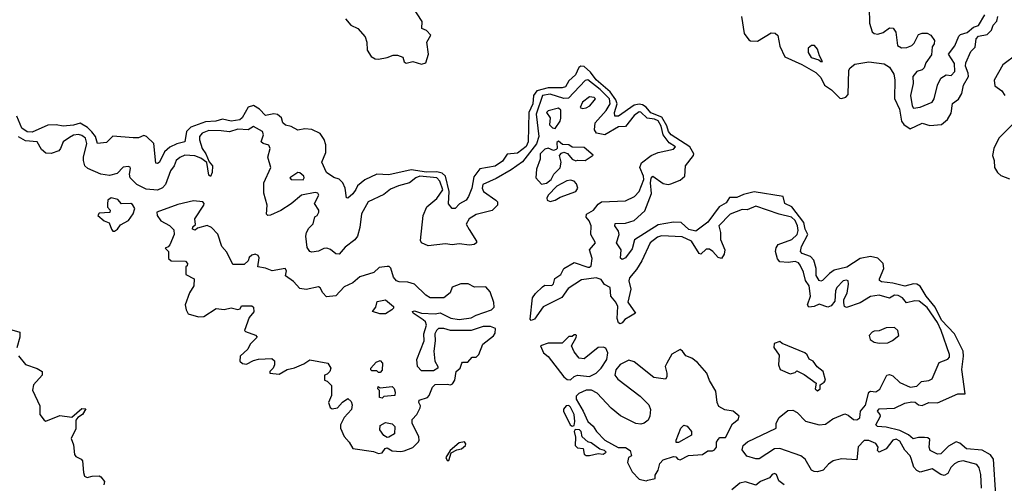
# Model space of a CAD drawing. Extents: x 2293830 to 2387798, y 66850 to 233222.
# Tile 153 of 192: x 2359112 to 2364855, y 183774 to 186476. Entities that reach past the tile are written whole.
import ezdxf

# ---------------------------------------------------------------- set-up
doc = ezdxf.new("R2010")
doc.units = 0

msp = doc.modelspace()

# ---------------------------------------------------------------- linework, layer by layer
at = {"layer": '0CON05XD'}
for points in [[(2361011.2, 186481.2), (2361043.4, 186443.4), (2361083.1, 186425), (2361126.6, 186376.6), (2361137.5, 186345), (2361138.8, 186298.8), (2361161.6, 186261.6), (2361185, 186247.5), (2361205, 186245.5), (2361255, 186255.6), (2361290, 186270), (2361315, 186270), (2361347.1, 186257.1), (2361355, 186231.2), (2361365, 186222.7), (2361405, 186232.9), (2361455, 186216.7), (2361481.1, 186225), (2361495.9, 186275), (2361485.7, 186344.3), (2361510, 186385), (2361485, 186412.5), (2361457.5, 186425), (2361458.8, 186465), (2361400, 186555)], [(2364066.7, 186545), (2364068, 186455), (2364084, 186405), (2364096.7, 186395), (2364117.4, 186392.6), (2364148.1, 186401.9), (2364185, 186428.2), (2364206.5, 186426.5), (2364222.8, 186402.8), (2364232.7, 186325), (2364255, 186311.5), (2364286.2, 186313.8), (2364315, 186325.7), (2364330, 186340), (2364355, 186389.4), (2364375, 186397.5), (2364405, 186398.5), (2364426.6, 186386.6), (2364448.6, 186355), (2364445.8, 186335), (2364435, 186317.5), (2364429.5, 186270.5), (2364398, 186225), (2364387.5, 186195), (2364375.4, 186184.6), (2364345, 186174.4), (2364320.5, 186145), (2364324, 186105), (2364308.1, 186035), (2364316.7, 185975), (2364325, 185961.2), (2364365, 185966.2), (2364434.2, 185995.8), (2364445.7, 186014.3), (2364465.8, 186095), (2364484.4, 186135.6), (2364515, 186153.8), (2364545, 186150), (2364566.2, 186173.8), (2364565, 186221.2), (2364530, 186275), (2364565.9, 186324.1), (2364589.3, 186380.7), (2364599.8, 186390.2), (2364638.8, 186401.2), (2364675, 186432.5), (2364705, 186442.2), (2364740.5, 186505)], [(2363322.3, 186495), (2363336.7, 186395), (2363365, 186358), (2363375, 186352.6), (2363415, 186351.6), (2363495, 186399.6), (2363517.6, 186397.6), (2363533.2, 186383.2), (2363545, 186322), (2363575, 186260.4), (2363674.3, 186215), (2363755, 186168.2), (2363785, 186139.2), (2363805.9, 186095), (2363846.7, 186066.7), (2363895, 186018.8), (2363905, 186016.2), (2363930, 186025), (2363945, 186040), (2363948.8, 186181.2), (2363956, 186195), (2363983.6, 186216.4), (2364065, 186230.8), (2364155, 186218), (2364185, 186200), (2364211.3, 186158.7), (2364216.6, 186125), (2364215, 186017.5), (2364244, 185954), (2364255.2, 185885.2), (2364269.1, 185865), (2364305, 185840), (2364375, 185872.5), (2364421.2, 185858.8), (2364488.8, 185865), (2364523.3, 185895), (2364545, 185932.2), (2364551.9, 185988.1), (2364587.2, 186012.8), (2364607.9, 186045), (2364616.8, 186095), (2364645.7, 186145), (2364644.7, 186165), (2364628.4, 186205), (2364629.7, 186225), (2364659.6, 186290.4), (2364684.6, 186315), (2364690, 186365), (2364705, 186379.7), (2364755, 186390.6), (2364780, 186415), (2364790.9, 186445), (2364811.9, 186468.1), (2364818.1, 186495)], [(2363785, 186232), (2363795, 186233.3), (2363776.7, 186265), (2363766.2, 186305), (2363747.5, 186325), (2363730, 186325), (2363710.7, 186309.3), (2363710, 186285), (2363728, 186255), (2363772.3, 186242.3), (2363785, 186232)], [(2364930, 186275), (2364847.2, 186212.8), (2364796.2, 186123.8), (2364800.5, 186090.5), (2364840.6, 186060.6), (2364858.1, 186035)], [(2364805.8, 183705), (2364791.7, 183915), (2364775, 183940.6), (2364725, 183967.4), (2364635, 183974.5), (2364595, 184008.7), (2364575, 184015.6), (2364529.2, 183990.8), (2364485, 183945.6), (2364465, 183943.5), (2364421.9, 183965), (2364416.4, 183985), (2364420, 184030), (2364409.1, 184039.1), (2364388.6, 184041.4), (2364355, 184041.2), (2364322.4, 184032.4), (2364296.1, 184056.1), (2364245, 184081.1), (2364165, 184102), (2364115, 184104.6), (2364105.7, 184115), (2364131.9, 184165), (2364131.4, 184175), (2364116.2, 184195), (2364125, 184207.1), (2364215, 184211.9), (2364275, 184241.9), (2364315, 184247.9), (2364335, 184246.2), (2364355, 184232.3), (2364375, 184227.8), (2364415, 184244.6), (2364465, 184242.5), (2364584.2, 184295.8), (2364627.5, 184295), (2364606.8, 184436.8), (2364617.4, 184515), (2364614.8, 184545), (2364563.5, 184645), (2364489.4, 184725), (2364450.8, 184800.8), (2364399.8, 184865), (2364363.2, 184923.2), (2364345.2, 184935.2), (2364325, 184937.1), (2364275, 184922.2), (2364205, 184940.3), (2364138.3, 184948.3), (2364126.4, 184956.4), (2364126, 184965), (2364151.8, 185025), (2364148.2, 185055), (2364116.5, 185086.5), (2364075, 185096), (2364015, 185083.6), (2363936.8, 185033.2), (2363863, 185017), (2363835, 184997.5), (2363795, 184956.2), (2363785, 184952), (2363775, 184956.2), (2363756.9, 184985), (2363757.3, 185025), (2363744.4, 185075), (2363725, 185095.5), (2363675, 185112.5), (2363665.6, 185125), (2363672.1, 185155), (2363709.5, 185225), (2363693.4, 185255), (2363686.4, 185295), (2363615.4, 185385.4), (2363575.5, 185405.5), (2363565.2, 185445.2), (2363395, 185472.6), (2363333.6, 185456.4), (2363295, 185439.2), (2363251.1, 185438.9), (2363232.2, 185407.8), (2363191.5, 185385), (2363125, 185295.7), (2363055, 185244), (2363015, 185254), (2362970, 185295), (2362926, 185296), (2362835, 185280), (2362697.9, 185192.1), (2362685, 185140), (2362645, 185088.8), (2362625, 185078.8), (2362616.4, 185086.4), (2362620.7, 185135), (2362593.1, 185175), (2362609.2, 185225), (2362604.3, 185244.3), (2362584, 185275), (2362585, 185287.5), (2362645, 185290), (2362695, 185306.5), (2362757.5, 185362.5), (2362796.9, 185463.1), (2362791.2, 185525), (2362795, 185552.5), (2362805, 185563.3), (2362865, 185522.2), (2362895, 185515.6), (2362910.4, 185519.6), (2362965, 185540), (2362991.2, 185565), (2362996, 185625), (2363042.5, 185685), (2363044.5, 185695), (2363020, 185735), (2362911.7, 185805), (2362895.6, 185825), (2362886.5, 185856.5), (2362857.1, 185907.1), (2362793.4, 185933.4), (2362766, 185966), (2362745, 185979.1), (2362725, 185982.8), (2362695, 185977.1), (2362605, 185914.6), (2362583.3, 185913.3), (2362581.5, 185935), (2362597.4, 185985), (2362589.6, 186009.6), (2362555.4, 186055.4), (2362475, 186124.8), (2362440.3, 186170.3), (2362405, 186203.6), (2362385.2, 186204.8), (2362373.5, 186196.5), (2362352.9, 186155), (2362315, 186120), (2362295, 186084.1), (2362275, 186078.9), (2362195, 186079.6), (2362129.1, 186060.9), (2362109.6, 186035), (2362105.2, 185985.2), (2362082.2, 185935), (2362077.7, 185765), (2362065, 185736.2), (2362015, 185697.5), (2361955, 185692), (2361927.8, 185652.2), (2361885, 185622.9), (2361795, 185607.8), (2361760.6, 185559.4), (2361749.1, 185495), (2361730, 185445), (2361715, 185423.8), (2361677, 185403), (2361651.2, 185375), (2361634.4, 185375), (2361612.7, 185402.7), (2361616.7, 185475), (2361594.9, 185564.9), (2361575, 185581.1), (2361545, 185588.4), (2361485, 185587.3), (2361395, 185601.1), (2361265, 185571.9), (2361195, 185575.7), (2361125, 185542.5), (2361082.5, 185507.5), (2361073.3, 185486.7), (2361055, 185461.2), (2361025, 185436.7), (2361017.5, 185437.5), (2361010.6, 185495), (2360997.5, 185525), (2360975, 185545.9), (2360945, 185556.9), (2360900.9, 185585), (2360874.6, 185645), (2360897.5, 185702.5), (2360897, 185747), (2360888.4, 185778.4), (2360865, 185812.9), (2360815, 185836.8), (2360775, 185839.4), (2360735, 185832.5), (2360695, 185853.8), (2360662.3, 185862.3), (2360647.5, 185875), (2360638.8, 185905), (2360615, 185924.3), (2360595, 185928.2), (2360545, 185918), (2360511.4, 185955), (2360475.9, 185975.9), (2360444, 185966), (2360410, 185905), (2360395, 185892.6), (2360345, 185884.8), (2360295, 185895.4), (2360255.2, 185884.8), (2360195, 185881.4), (2360110.4, 185849.6), (2360084.4, 185825), (2360075, 185764.2), (2360027.8, 185752.2), (2359987.4, 185732.6), (2359956.7, 185705), (2359945, 185680), (2359925, 185643.3), (2359915, 185637.5), (2359905, 185640), (2359894.3, 185754.3), (2359850.8, 185795), (2359835, 185800.5), (2359805, 185788.2), (2359773.4, 185786.6), (2359655, 185796.7), (2359618.9, 185761.1), (2359565, 185754), (2359553.8, 185795), (2359532.7, 185822.7), (2359507.4, 185847.4), (2359465, 185873.1), (2359425, 185861.1), (2359365, 185855.3), (2359325, 185863.1), (2359275, 185861.1), (2359185, 185820.4), (2359155, 185821.8), (2359125, 185844.4), (2359094.4, 185914.4)], [(2364722.5, 183745), (2364717.5, 183825), (2364708.8, 183865), (2364694.1, 183884.1), (2364614.3, 183904.3), (2364585, 183900), (2364565, 183886.9), (2364543.1, 183866.9), (2364525, 183832), (2364505, 183820), (2364483.8, 183825), (2364435, 183858.6), (2364365, 183839.2), (2364345, 183849.2), (2364327.9, 183867.9), (2364311.7, 183918.3), (2364306.2, 183935), (2364275, 183968), (2364245, 184018.8), (2364225, 184030.8), (2364204, 184025), (2364165, 183974.4), (2364125, 183956.2), (2364114.5, 183964.5), (2364120, 183985), (2364105.6, 184005.6), (2364065, 184023.5), (2364037.5, 184022.5), (2364002.7, 183987.3), (2363995, 183910), (2363905, 183916), (2363857.5, 183905), (2363828.6, 183885), (2363798.7, 183851.3), (2363765, 183840.8), (2363745, 183842), (2363730.3, 183850.3), (2363694.1, 183914.1), (2363667.5, 183935), (2363545, 183977.5), (2363515, 183974), (2363425, 183917.1), (2363405, 183917.1), (2363352.9, 183932.9), (2363325, 183970), (2363331.2, 183995), (2363356.7, 184015), (2363523.3, 184095), (2363523.8, 184125), (2363541.6, 184158.4), (2363591.3, 184198.7), (2363620.9, 184200.9), (2363646.4, 184186.4), (2363695, 184137.1), (2363775, 184114.6), (2363811.2, 184118.8), (2363855, 184150.6), (2363925, 184178.8), (2363945, 184171.2), (2363975.4, 184145.4), (2363995, 184144.2), (2364012.3, 184155), (2364015.6, 184195), (2364045, 184228.8), (2364065, 184304.3), (2364075, 184310.5), (2364105, 184307.5), (2364128.3, 184321.7), (2364170, 184405), (2364185, 184408.6), (2364205, 184400.8), (2364245, 184361.2), (2364305, 184333.4), (2364345, 184340), (2364372.5, 184367.5), (2364415, 184373.8), (2364435, 184383.6), (2364475, 184478), (2364525, 184497.9), (2364535, 184510), (2364535.4, 184525), (2364487.3, 184665), (2364465, 184712), (2364405, 184798), (2364358.6, 184835), (2364332.7, 184837.3), (2364285, 184826.4), (2364261.1, 184855), (2364235, 184868.9), (2364215, 184870.7), (2364185, 184852.2), (2364125, 184870.8), (2364075, 184862.2), (2364015, 184825.8), (2363935, 184798.8), (2363923.3, 184805), (2363918, 184825), (2363918.8, 184845), (2363937.6, 184882.4), (2363945.8, 184935), (2363943.6, 184953.6), (2363935, 184957.5), (2363915, 184953.8), (2363878, 184915), (2363870, 184895), (2363866, 184835), (2363845, 184808), (2363825, 184801.4), (2363775, 184817.5), (2363745, 184804.4), (2363715, 184800), (2363707.5, 184815), (2363725.4, 184864.6), (2363716.9, 184925), (2363695.4, 184955.4), (2363683.6, 185005), (2363665.1, 185045.1), (2363655, 185058.4), (2363635, 185066.7), (2363595, 185061.7), (2363545.5, 185065.5), (2363532.1, 185082.1), (2363520, 185125), (2363524.1, 185145.9), (2363536.7, 185165), (2363615, 185195.4), (2363647.5, 185225), (2363652.4, 185247.6), (2363648.7, 185275), (2363635, 185305.5), (2363613.3, 185325), (2363541.9, 185341.9), (2363405, 185390), (2363355, 185367.3), (2363325, 185368.9), (2363255, 185342.1), (2363190.5, 185275), (2363200, 185235), (2363200.3, 185195), (2363224.3, 185135), (2363220.9, 185109.1), (2363205, 185084), (2363185, 185090), (2363155, 185126), (2363135, 185139.2), (2363115, 185139.2), (2363085, 185110), (2363075, 185113.8), (2363030.4, 185185), (2362975, 185211), (2362855, 185217.1), (2362831.4, 185208.6), (2362789.1, 185175), (2362740, 185070), (2362709.8, 185020.2), (2362668.7, 184971.3), (2362665.6, 184955), (2362676.2, 184905), (2362658.8, 184828.8), (2362703.3, 184765), (2362675, 184748.1), (2362642, 184728), (2362625, 184709.2), (2362615, 184704.3), (2362605, 184709.2), (2362596.5, 184735), (2362600.8, 184805), (2362589.1, 184829.1), (2362559.2, 184865), (2362555.4, 184915), (2362522.9, 184932.9), (2362502.5, 184962.5), (2362475, 184971.8), (2362389.2, 184960.8), (2362310.8, 184909.2), (2362273.6, 184856.4), (2362165, 184801.8), (2362115, 184730), (2362095, 184723.3), (2362090, 184730), (2362103.5, 184855), (2362119.9, 184880.1), (2362160.8, 184919.2), (2362175, 184929.2), (2362215, 184926.5), (2362225, 184936), (2362232.7, 184967.3), (2362268.8, 184991.2), (2362285.7, 185025), (2362345, 185061.5), (2362425, 185034.3), (2362435, 185032.9), (2362445, 185040.8), (2362450.5, 185085), (2362435.8, 185135), (2362470, 185175), (2362443.8, 185225), (2362444.2, 185275), (2362433.2, 185303.2), (2362416.2, 185325), (2362418.3, 185341.7), (2362458.8, 185365), (2362485, 185400), (2362505, 185414.3), (2362645, 185420.8), (2362698.8, 185445), (2362725, 185474), (2362752.1, 185545), (2362749.6, 185565), (2362728.5, 185615), (2362738.4, 185641.6), (2362795, 185684.6), (2362835, 185701.5), (2362925, 185721.2), (2362936.2, 185735), (2362899.1, 185759.1), (2362864.8, 185804.8), (2362852.7, 185855), (2362835.7, 185885.7), (2362815, 185896.4), (2362772.7, 185902.7), (2362735, 185936.7), (2362725, 185938.9), (2362695, 185918.6), (2362645, 185854.5), (2362605, 185851.2), (2362525, 185804.4), (2362475.6, 185815.6), (2362464.5, 185834.5), (2362468.9, 185875), (2362532.4, 185947.6), (2362556.6, 185985), (2362551.6, 186015), (2362498.5, 186068.5), (2362425, 186125.6), (2362409.2, 186120.8), (2362312.1, 186017.9), (2362285, 186017.7), (2362205, 186043), (2362160.4, 186035), (2362125.2, 185925), (2362140.4, 185795), (2362126.9, 185753.1), (2362045, 185647.7), (2361979.3, 185600.7), (2361890.4, 185549.6), (2361813.9, 185516.1), (2361808.5, 185495), (2361816.9, 185475), (2361888.8, 185425), (2361898, 185415), (2361898, 185395), (2361866.7, 185363.3), (2361775, 185340), (2361734.3, 185315), (2361716.9, 185285), (2361732.5, 185252.5), (2361775.6, 185185), (2361776, 185175), (2361762.5, 185165), (2361735, 185161.1), (2361675, 185169.1), (2361635, 185164.4), (2361595, 185169.4), (2361495, 185158.6), (2361455.8, 185175.8), (2361448.8, 185188.8), (2361464.4, 185335), (2361486, 185385), (2361545, 185434.4), (2361579.7, 185485), (2361562.2, 185535), (2361545, 185554.7), (2361445, 185564.7), (2361422.2, 185555), (2361385, 185524.3), (2361321.9, 185508.1), (2361275, 185488.8), (2361235, 185457.7), (2361144.7, 185415.3), (2361105.4, 185345), (2361096, 185265), (2361082.5, 185215), (2361066.2, 185193.8), (2361009.3, 185150.7), (2360975, 185108.8)], [(2362395, 185958.8), (2362415, 185962), (2362436.7, 185975), (2362462.5, 186005), (2362470, 186015), (2362463, 186023), (2362435, 186026.2), (2362394, 185995), (2362380, 185965), (2362395, 185958.8)], [(2362235, 185842.5), (2362264.2, 185885), (2362267.8, 185902.2), (2362268.3, 185948.3), (2362255, 185960), (2362195, 185945.8), (2362184.4, 185935), (2362206, 185905), (2362203, 185863), (2362220, 185845), (2362235, 185842.5)], [(2360975, 185108.8), (2360955, 185111.2), (2360925, 185136.2), (2360903.9, 185143.9), (2360885, 185142), (2360855, 185126.2), (2360815, 185121.2), (2360804.2, 185124.2), (2360787.7, 185147.7), (2360780.8, 185215), (2360784.2, 185235.8), (2360798.1, 185261.9), (2360823.1, 185286.9), (2360833.5, 185326.5), (2360846, 185335), (2360857.1, 185355), (2360856.4, 185366.4), (2360831.2, 185405), (2360857, 185453), (2360850, 185465), (2360835, 185469.4), (2360755, 185453.3), (2360695, 185403.8), (2360635, 185364.2), (2360575, 185336.2), (2360560, 185335), (2360551.7, 185341.7), (2360554.3, 185395), (2360535.6, 185465), (2360535.8, 185525), (2360577.5, 185615), (2360558.5, 185675), (2360573.5, 185725), (2360564, 185745), (2360531.2, 185755), (2360520, 185765), (2360533.8, 185805), (2360528.8, 185825), (2360475.6, 185854.4), (2360445, 185833.5), (2360385, 185838.7), (2360335, 185822.3), (2360287.8, 185827.8), (2360215, 185829.6), (2360175.4, 185814.6), (2360161.1, 185795), (2360160, 185775), (2360175.4, 185725.4), (2360196.7, 185695), (2360217.5, 185647.5), (2360235.8, 185625), (2360233.8, 185585), (2360225, 185562), (2360215, 185570), (2360203.3, 185643.3), (2360168.2, 185668.2), (2360132.4, 185682.4), (2360075, 185686.4), (2360045, 185672.9), (2360024.8, 185655.2), (2360012.5, 185625), (2359991.1, 185595), (2359961.9, 185515), (2359944.5, 185495.5), (2359915, 185482.5), (2359849.3, 185489.3), (2359795, 185515.7), (2359756, 185555), (2359751.2, 185575), (2359758.3, 185608.3), (2359756, 185616), (2359745, 185620), (2359715, 185616), (2359679.7, 185580.3), (2359635, 185568), (2359585, 185575.7), (2359509.1, 185609.1), (2359492.5, 185625), (2359484.6, 185655), (2359483.8, 185675), (2359503.5, 185755), (2359495.4, 185785), (2359475, 185801.8), (2359455, 185806.7), (2359425, 185802.7), (2359401.2, 185788.8), (2359365.6, 185765), (2359350.5, 185725), (2359339.1, 185710.9), (2359295, 185695.4), (2359265, 185698.2), (2359239.5, 185719.5), (2359214.5, 185764.5), (2359145, 185770.4), (2359104, 185794)], [(2364902.1, 185865), (2364822.5, 185785), (2364794.8, 185725.2), (2364786, 185685), (2364795.9, 185655), (2364798.7, 185615), (2364814.6, 185585), (2364835, 185568.8), (2364885, 185547.7)], [(2362155, 185517.5), (2362185, 185523.3), (2362212.5, 185545), (2362227.5, 185575), (2362265, 185612.5), (2362270.8, 185645), (2362261.2, 185685), (2362271.2, 185698.8), (2362285, 185703.3), (2362306.1, 185696.1), (2362335, 185662.5), (2362355, 185652.5), (2362365, 185657.5), (2362410, 185655), (2362457, 185687), (2362405, 185730.6), (2362333.6, 185733.6), (2362315, 185747.5), (2362278.3, 185748.3), (2362255, 185767.5), (2362245, 185760), (2362247.5, 185725), (2362240.7, 185719.3), (2362225, 185714.2), (2362195, 185727.1), (2362175, 185721.8), (2362148.4, 185695), (2362146.9, 185663.1), (2362126.2, 185605), (2362122.5, 185555), (2362155, 185517.5)], [(2360765, 185542), (2360771.4, 185555), (2360768.1, 185565), (2360745, 185584.2), (2360733.3, 185585), (2360687.5, 185555), (2360695, 185543.8), (2360765, 185542)], [(2362205, 185416.7), (2362235, 185423.3), (2362265, 185441.2), (2362356.2, 185475), (2362368, 185495), (2362360.3, 185520.3), (2362345, 185534), (2362325, 185540.8), (2362302.7, 185537.3), (2362243.9, 185506.1), (2362195, 185452.5), (2362186.7, 185435), (2362187.5, 185425), (2362205, 185416.7)], [(2359665, 185243.3), (2359682.5, 185255), (2359700, 185280), (2359746, 185305), (2359773.3, 185345), (2359782.5, 185375), (2359769.3, 185399.3), (2359760, 185405), (2359705, 185403.3), (2359685, 185428.1), (2359645, 185436.9), (2359626.7, 185425), (2359623, 185403), (2359623, 185383), (2359640, 185365), (2359638.3, 185351.7), (2359575, 185347.5), (2359567.5, 185335), (2359604.2, 185304.2), (2359633, 185293), (2359646.7, 185255), (2359655, 185243.8), (2359665, 185243.3)], [(2361205, 183947.5), (2361225, 183952.5), (2361243.6, 183976.4), (2361255, 183980), (2361285, 183963.3), (2361335, 183958.8), (2361355, 183963.3), (2361405, 183983.3), (2361437.5, 184015), (2361442.5, 184025), (2361440, 184045), (2361400, 184125), (2361400, 184145), (2361427.5, 184175), (2361447, 184213), (2361450, 184225), (2361440, 184245), (2361441.7, 184258.3), (2361490, 184275), (2361500, 184285), (2361520, 184335), (2361535, 184350), (2361605, 184352.5), (2361625, 184347.5), (2361636.4, 184353.6), (2361650, 184375), (2361657.5, 184425), (2361680, 184445), (2361690, 184475), (2361695, 184480), (2361725, 184480), (2361751.7, 184508.3), (2361775, 184510), (2361790, 184525), (2361812.5, 184585), (2361875, 184634), (2361885, 184650), (2361886.1, 184676.1), (2361857.5, 184687.5), (2361815, 184687.1), (2361745, 184664.2), (2361625, 184663.8), (2361585, 184675.7), (2361554.5, 184675.5), (2361542, 184665), (2361532.9, 184645), (2361536, 184605), (2361526.7, 184545), (2361532.5, 184485), (2361550, 184455), (2361550, 184445), (2361525, 184430), (2361455, 184430), (2361432.5, 184455), (2361427.5, 184495), (2361470, 184605), (2361468.6, 184645), (2361484, 184695), (2361478.8, 184715), (2361465, 184726.7), (2361407.5, 184765), (2361402.5, 184775), (2361415, 184780), (2361455.9, 184765.9), (2361535, 184761.2), (2361565, 184767.5), (2361626.1, 184736.1), (2361675, 184729.2), (2361745, 184737.5), (2361775, 184754.3), (2361864.2, 184785.8), (2361878.8, 184801.2), (2361878.3, 184828.3), (2361855, 184890), (2361829.7, 184919.7), (2361765, 184916.2), (2361726.8, 184936.8), (2361684.1, 184935.9), (2361635, 184917.5), (2361622.5, 184885), (2361585.9, 184854.1), (2361505.7, 184855.7), (2361480.6, 184870.6), (2361415, 184933.8), (2361376.1, 184946.1), (2361325, 184947.5), (2361310, 184955), (2361292.5, 184975), (2361277, 185027), (2361267, 185037), (2361255, 185037.5), (2361208, 185032), (2361177, 185003), (2361095, 184978), (2361055, 184943.3), (2361005, 184920), (2360955, 184866.7), (2360900.8, 184860.8), (2360880, 184885), (2360865, 184913.8), (2360855, 184919.2), (2360783, 184903), (2360745, 184910), (2360709.5, 184949.5), (2360662.5, 184982.5), (2360667.3, 185012.7), (2360660, 185025), (2360585, 185013.3), (2360545, 185028.8), (2360500, 185035), (2360507.7, 185087.7), (2360501.7, 185101.7), (2360485, 185110), (2360466.2, 185103.8), (2360450.7, 185089.3), (2360445, 185070), (2360421.7, 185048.3), (2360355, 185050), (2360320.5, 185120.5), (2360290, 185155), (2360267, 185227), (2360230, 185265), (2360205, 185276.2), (2360148.3, 185261.7), (2360135, 185250), (2360120, 185255), (2360121.7, 185268.3), (2360137.5, 185282.5), (2360132.5, 185315), (2360186.7, 185395), (2360187.5, 185405), (2360180, 185415), (2360125, 185420.5), (2360035, 185398.1), (2359912.5, 185355), (2359913.3, 185335), (2359934.5, 185304.5), (2359985, 185277.5), (2360011.7, 185251.7), (2360012.5, 185225), (2359987, 185163), (2359978.3, 185151.7), (2359960, 185145), (2359980, 185125), (2359980, 185085), (2359995, 185070), (2360078.3, 185068.3), (2360090, 185055), (2360088.3, 185041.7), (2360080, 185035), (2360081.7, 184991.7), (2360130, 184965), (2360127.5, 184925), (2360102.5, 184885), (2360077.5, 184815), (2360082.5, 184785), (2360095, 184762.5), (2360155, 184743.3), (2360185, 184746.7), (2360257, 184793), (2360305, 184786.7), (2360345, 184796.7), (2360385, 184787.5), (2360398.3, 184791.7), (2360405, 184807.5), (2360465, 184807.5), (2360475, 184800), (2360477, 184773), (2360449.3, 184740.7), (2360423.3, 184665), (2360428.3, 184658.3), (2360487, 184637), (2360497.5, 184625), (2360456.7, 184585), (2360443.3, 184555), (2360397.5, 184515), (2360395.4, 184485.4), (2360411.8, 184471.8), (2360435, 184468.5), (2360475, 184490), (2360505, 184498), (2360581.7, 184501.7), (2360597, 184487), (2360597.5, 184465), (2360590, 184445), (2360570, 184425), (2360570, 184415), (2360625, 184410), (2360672.6, 184437.4), (2360715, 184446.1), (2360769.6, 184470.4), (2360805, 184494), (2360910, 184475), (2360927.5, 184445), (2360920, 184425), (2360905, 184410), (2360890, 184405), (2360890, 184375), (2360905, 184370), (2360930, 184345), (2360930, 184285), (2360912.5, 184245), (2360922.5, 184215), (2360935, 184207.5), (2360965, 184213.3), (2360995, 184247.5), (2361025, 184267.5), (2361045, 184250), (2361051.7, 184231.7), (2361046.7, 184205), (2361005, 184156.7), (2360983.8, 184115), (2360983.3, 184095), (2361005, 184047.5), (2361034.1, 184014.1), (2361055, 183977.5), (2361175, 183960), (2361205, 183947.5)], [(2361212.3, 184762.3), (2361170, 184775), (2361188.8, 184801.2), (2361196.7, 184833.3), (2361245, 184843.8), (2361292.5, 184805), (2361292.5, 184795), (2361283.3, 184785), (2361245, 184762.5), (2361212.3, 184762.3)], [(2359065, 184668), (2359112.5, 184655), (2359113.3, 184625), (2359094.1, 184564.1)], [(2364125, 184590), (2364175, 184593.3), (2364203.6, 184606.4), (2364240, 184635), (2364234.2, 184665), (2364215, 184681.9), (2364165, 184680), (2364125, 184663.3), (2364095, 184660), (2364083.3, 184655), (2364067.5, 184635), (2364071.7, 184611.7), (2364095, 184597.5), (2364125, 184590)], [(2362325, 184377.5), (2362345, 184396.7), (2362365, 184403.3), (2362435, 184396.2), (2362473.3, 184415), (2362503.8, 184445), (2362536.2, 184495), (2362541.4, 184535), (2362531.2, 184561.2), (2362515, 184568), (2362485, 184566.2), (2362405, 184500), (2362375, 184503.3), (2362345, 184540), (2362330, 184575), (2362357, 184623), (2362360, 184635), (2362355, 184640), (2362345, 184640), (2362335, 184630), (2362315, 184630), (2362275, 184590), (2362195, 184590), (2362150, 184575), (2362167.5, 184535), (2362193.9, 184513.9), (2362285, 184393.8), (2362305, 184378.8), (2362325, 184377.5)], [(2363765, 184312.5), (2363780, 184325), (2363781.7, 184348.3), (2363805, 184362.5), (2363812.5, 184375), (2363797.5, 184425), (2363763.6, 184453.6), (2363740, 184485), (2363717, 184497), (2363705, 184523.3), (2363691.2, 184535), (2363558.3, 184588.3), (2363545, 184600), (2363511.7, 184588.3), (2363510, 184565), (2363541.7, 184521.7), (2363537.5, 184465), (2363547, 184437), (2363605, 184412.5), (2363635, 184420), (2363645, 184430), (2363688.3, 184408.3), (2363758.3, 184358.3), (2363752.5, 184325), (2363765, 184312.5)], [(2362765, 183787.5), (2362775, 183792.5), (2362818.3, 183801.7), (2362818.3, 183821.7), (2362835, 183850), (2362845, 183890), (2362865, 183910), (2362925, 183930), (2362938.3, 183928.3), (2362950, 183915), (2362965, 183910), (2363013.6, 183936.4), (2363095, 183942.5), (2363125, 183963.8), (2363153.7, 183963.7), (2363165, 183969.5), (2363175.6, 183985), (2363177, 184013), (2363185, 184030), (2363195, 184040), (2363228.3, 184041.7), (2363269.3, 184120.7), (2363302.5, 184145), (2363307.5, 184165), (2363273.6, 184193.6), (2363225, 184202.5), (2363190.7, 184220.7), (2363180, 184245), (2363171.7, 184311.7), (2363135, 184372.5), (2363118.8, 184415), (2363065, 184478.8), (2363032.7, 184502.7), (2362997, 184517), (2362978.8, 184545), (2362965, 184553.8), (2362915, 184526.7), (2362886.7, 184473.3), (2362877.5, 184455), (2362886.7, 184415), (2362886.4, 184393.6), (2362878.8, 184381.2), (2362810.3, 184390.3), (2362695, 184481.9), (2362665, 184491.1), (2362615, 184466.9), (2362588.6, 184435), (2362583.3, 184405), (2362600.3, 184380.3), (2362731.2, 184281.2), (2362780.9, 184230.9), (2362790.9, 184205), (2362788.2, 184165), (2362777.3, 184142.7), (2362755, 184124.4), (2362735, 184119.5), (2362705, 184123.5), (2362616.9, 184166.9), (2362562.3, 184212.3), (2362479.3, 184299.3), (2362446.4, 184316.4), (2362415, 184316.7), (2362373, 184297), (2362357.5, 184282.5), (2362356.7, 184265), (2362399.2, 184195), (2362426, 184135), (2362457.5, 184107.5), (2362477.1, 184075), (2362525, 184025.7), (2362602.3, 183982.3), (2362645, 183983.3), (2362672.5, 183965), (2362680, 183935), (2362662.5, 183925), (2362657.5, 183895), (2362685, 183840), (2362725, 183797.5), (2362765, 183787.5)], [(2359105, 184517.5), (2359145, 184466.7), (2359213.9, 184443.9), (2359242.5, 184425), (2359243.3, 184405), (2359191.7, 184348.3), (2359186.1, 184316.1), (2359228.8, 184225), (2359230, 184175), (2359255, 184142.5), (2359265, 184136.7), (2359345, 184169.2), (2359415, 184160), (2359475, 184210), (2359498.3, 184208.3), (2359477.5, 184175), (2359451.7, 184158.3), (2359438.3, 184141.7), (2359438.3, 184091.7), (2359412.5, 184035), (2359425, 183997.5), (2359431.4, 183941.4), (2359439.5, 183929.5), (2359470, 183915), (2359477.5, 183905), (2359483, 183837), (2359490, 183815), (2359505, 183807.5), (2359533.9, 183816.1), (2359575, 183816.7), (2359585, 183812.5), (2359606.7, 183785), (2359603.3, 183765)], [(2361215, 184420), (2361205, 184420), (2361195, 184430), (2361165, 184430), (2361160, 184435), (2361160, 184445), (2361190.7, 184479.3), (2361215, 184490), (2361227.5, 184475), (2361226.4, 184433.6), (2361215, 184420)], [(2361225, 184270), (2361210, 184275), (2361210, 184315), (2361200, 184325), (2361201.7, 184338.3), (2361215, 184330), (2361285, 184337.5), (2361295, 184327.5), (2361302.5, 184305), (2361300, 184285), (2361235, 184280), (2361225, 184270)], [(2362335, 184107.5), (2362345, 184110), (2362350, 184135), (2362345.8, 184175.8), (2362325, 184217.5), (2362315, 184226.7), (2362300, 184225), (2362283.9, 184206.1), (2362283.8, 184195), (2362322.5, 184115), (2362335, 184107.5)], [(2361255, 184040), (2361235, 184052.5), (2361213.3, 184085), (2361215, 184110), (2361245, 184127.5), (2361285, 184120), (2361300, 184105), (2361298.3, 184061.7), (2361265, 184042.5), (2361255, 184040)], [(2362435, 183936), (2362485, 183947.5), (2362515, 183943.3), (2362532.5, 183955), (2362522.5, 183965), (2362495, 183972.5), (2362445, 184010), (2362426.4, 184016.4), (2362392.5, 184045), (2362386, 184075), (2362376.7, 184085), (2362351.7, 184088.3), (2362346.7, 184075), (2362353, 184043), (2362350.8, 183995), (2362365, 183981.4), (2362397.5, 183977.5), (2362403.6, 183943.6), (2362415, 183936.7), (2362435, 183936)], [(2362941.7, 184011.7), (2362940, 184025), (2362967.5, 184095), (2362985, 184112.5), (2363005, 184106.7), (2363030, 184075), (2363030, 184055), (2362955, 184012.5), (2362941.7, 184011.7)], [(2361615, 183907.5), (2361628.8, 183951.2), (2361661.2, 183968.8), (2361688.6, 183975), (2361712.9, 183995), (2361714.2, 184005), (2361706.2, 184015), (2361675, 184009.4), (2361623.3, 183965), (2361596.7, 183925), (2361605, 183907.5), (2361615, 183907.5)], [(2363570, 183765), (2363539.2, 183789.2), (2363525.6, 183825), (2363515, 183830.8), (2363501.2, 183825), (2363485, 183806.7), (2363433.3, 183785), (2363405, 183763.3), (2363345, 183782), (2363312.5, 183775), (2363265, 183736.7)]]:
    msp.add_lwpolyline(points, dxfattribs=at)

doc.saveas('drawing.dxf')
